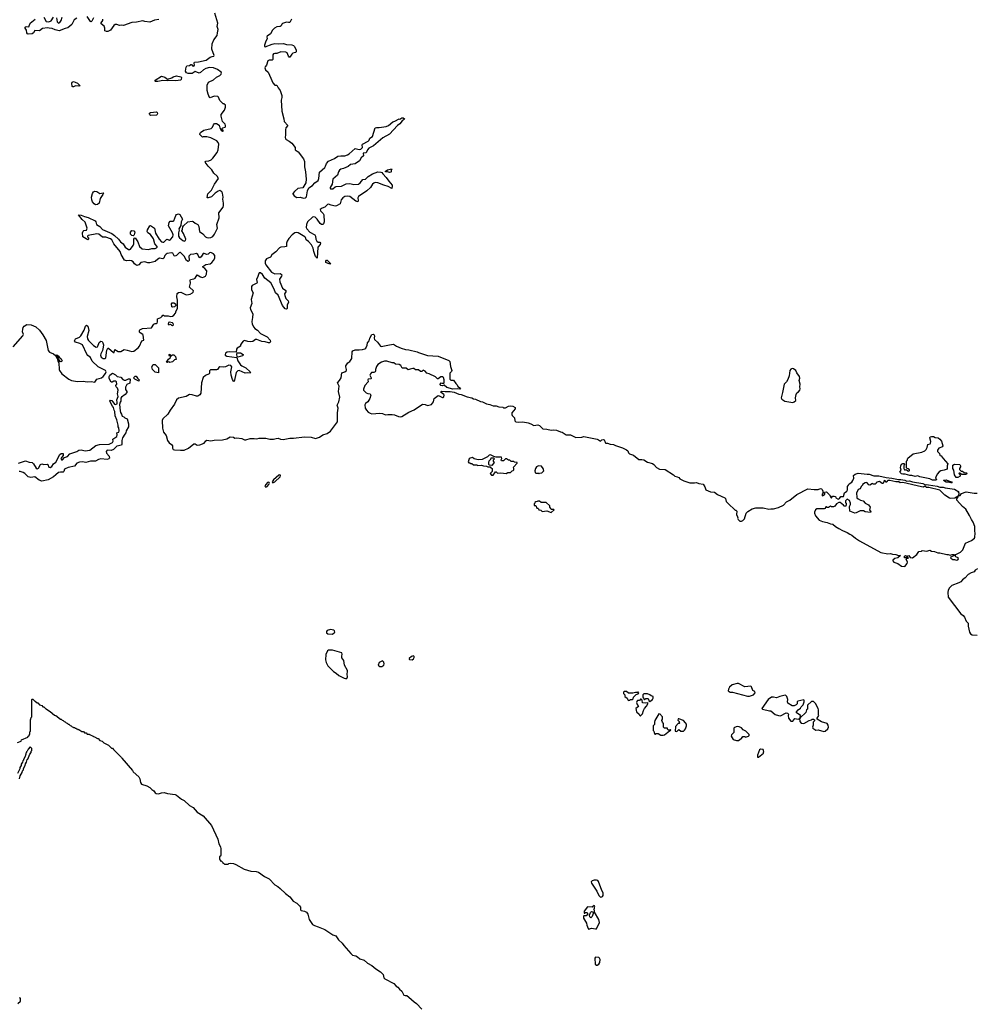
# Model space of a CAD drawing. Extents: x 2535812 to 2752880, y 540738 to 728399.
# Tile 71 of 213: x 2584844 to 2599619, y 648903 to 664118. Entities that reach past the tile are written whole.
import ezdxf

# ---------------------------------------------------------------- set-up
doc = ezdxf.new("R2010")
doc.units = 0

msp = doc.modelspace()

# ---------------------------------------------------------------- linework, layer by layer
at = {"layer": '0CON20XD'}
for points in [[(2585726, 664144), (2585685, 664118), (2585650, 664045), (2585585, 663990), (2585545, 663981), (2585454, 663946), (2585392, 663962), (2585345, 663984), (2585297, 663987), (2585275, 663992), (2585195, 663982), (2585148, 663945), (2585075, 663950), (2585055, 663917), (2585035, 663899), (2584976, 663894), (2584965, 663900), (2584952, 663915), (2584950, 663955), (2584930, 663985), (2584930, 664005), (2584945, 664012), (2584985, 664010), (2585005, 664063), (2585085, 664128)], [(2585214, 664155), (2585255, 664090), (2585295, 664084), (2585328, 664102), (2585364, 664156)], [(2585412, 664145), (2585424, 664085), (2585445, 664066), (2585461, 664075), (2585484, 664106), (2585501, 664155)], [(2585984, 664146), (2585957, 664093), (2585945, 664083), (2585935, 664090), (2585885, 664168)], [(2587677, 662307), (2587665, 662302), (2587626, 662345), (2587624, 662356), (2587634, 662375), (2587688, 662412), (2587800, 662435), (2587824, 662456), (2587835, 662496), (2587853, 662515), (2587883, 662513), (2587925, 662490), (2587936, 662445), (2587955, 662413), (2587975, 662398), (2587992, 662405), (2587970, 662415), (2587970, 662435), (2587983, 662447), (2588015, 662456), (2588023, 662467), (2588024, 662485), (2588016, 662505), (2587978, 662545), (2587954, 662625), (2587958, 662652), (2588005, 662722), (2588022, 662765), (2588020, 662795), (2587995, 662820), (2587985, 662820), (2587935, 662870), (2587913, 662923), (2587905, 662930), (2587845, 662938), (2587785, 662910), (2587776, 662916), (2587755, 662965), (2587740, 663025), (2587739, 663105), (2587762, 663155), (2587835, 663189), (2587885, 663230), (2587935, 663255), (2587958, 663275), (2587961, 663291), (2587955, 663305), (2587898, 663348), (2587838, 663375), (2587775, 663377), (2587717, 663363), (2587683, 663345), (2587635, 663301), (2587615, 663293), (2587555, 663319), (2587505, 663286), (2587445, 663285), (2587420, 663295), (2587406, 663325), (2587414, 663386), (2587425, 663403), (2587465, 663410), (2587485, 663428), (2587495, 663427), (2587514, 663404), (2587535, 663400), (2587544, 663415), (2587536, 663445), (2587545, 663460), (2587605, 663465), (2587725, 663492), (2587785, 663538), (2587815, 663551), (2587844, 663556), (2587847, 663565), (2587810, 663665), (2587817, 663743), (2587842, 663805), (2587894, 663875), (2587897, 663913), (2587907, 663965), (2587896, 664015), (2587902, 664065), (2587860, 664220)], [(2586995, 664121), (2586925, 664113), (2586855, 664082), (2586775, 664089), (2586745, 664101), (2586648, 664082), (2586575, 664074), (2586445, 664028), (2586415, 664033), (2586385, 664029), (2586345, 664044), (2586318, 664042), (2586300, 664030), (2586246, 663954), (2586205, 663936), (2586185, 663935), (2586160, 663945), (2586159, 663985), (2586147, 664017), (2586103, 664055), (2586102, 664068), (2586127, 664105), (2586127, 664125)], [(2589040, 664125), (2589015, 664076), (2588997, 664073), (2588965, 664079), (2588903, 664057), (2588891, 664049), (2588883, 664025), (2588869, 664011), (2588815, 664006), (2588781, 663985), (2588749, 663955), (2588720, 663900), (2588666, 663864), (2588661, 663855), (2588668, 663825), (2588643, 663785), (2588626, 663725), (2588625, 663703), (2588635, 663700), (2588745, 663741), (2588785, 663748), (2588845, 663743), (2588918, 663748), (2588965, 663737), (2589045, 663732), (2589071, 663721), (2589086, 663706), (2589116, 663645), (2589115, 663622), (2589105, 663612), (2589065, 663601), (2589045, 663588), (2589015, 663539), (2589005, 663539), (2588995, 663554), (2588976, 663605), (2588955, 663617), (2588875, 663620), (2588815, 663597), (2588785, 663597), (2588765, 663589), (2588751, 663575), (2588755, 663503), (2588745, 663492), (2588695, 663492), (2588675, 663485), (2588658, 663415), (2588635, 663388), (2588631, 663375), (2588640, 663345), (2588680, 663305), (2588725, 663215), (2588752, 663142), (2588785, 663108), (2588816, 663105), (2588834, 663064), (2588868, 663025), (2588890, 662945), (2588890, 662915), (2588880, 662875), (2588890, 662705), (2588924, 662585), (2588927, 662547), (2588983, 662485), (2588956, 662445), (2588950, 662415), (2588951, 662335), (2588944, 662305), (2588949, 662279), (2588957, 662267), (2589005, 662243), (2589045, 662210), (2589096, 662145), (2589097, 662105), (2589145, 662074), (2589225, 661968), (2589243, 661925), (2589242, 661845), (2589260, 661765), (2589269, 661655), (2589261, 661595), (2589215, 661518), (2589142, 661508), (2589087, 661463), (2589065, 661435), (2589063, 661425), (2589085, 661395), (2589125, 661373), (2589175, 661376), (2589228, 661362), (2589256, 661364), (2589271, 661379), (2589287, 661473), (2589312, 661518), (2589366, 661555), (2589404, 661596), (2589453, 661635), (2589463, 661665), (2589476, 661764), (2589555, 661835), (2589569, 661855), (2589580, 661895), (2589615, 661933), (2589706, 661975), (2589755, 662011), (2589805, 662017), (2589865, 662014), (2589905, 662028), (2589935, 662048), (2590025, 662130), (2590085, 662110), (2590115, 662120), (2590141, 662145), (2590134, 662185), (2590138, 662195), (2590228, 662242), (2590240, 662255), (2590253, 662287), (2590295, 662315), (2590336, 662445), (2590355, 662452), (2590395, 662451), (2590505, 662469), (2590538, 662482), (2590605, 662541), (2590639, 662551), (2590705, 662584), (2590717, 662583), (2590745, 662602), (2590765, 662601), (2590786, 662586), (2590784, 662575), (2590753, 662557), (2590715, 662509), (2590678, 662482), (2590555, 662347), (2590455, 662294), (2590310, 662170), (2590238, 662132), (2590217, 662105), (2590195, 662059), (2590150, 662055), (2590152, 662015), (2590116, 661985), (2590091, 661935), (2590025, 661892), (2589951, 661879), (2589915, 661850), (2589845, 661819), (2589805, 661811), (2589782, 661795), (2589766, 661765), (2589752, 661715), (2589682, 661655), (2589671, 661579), (2589640, 661525), (2589637, 661515), (2589644, 661504), (2589682, 661505), (2589715, 661535), (2589730, 661540), (2589815, 661544), (2589885, 661581), (2589945, 661589), (2590005, 661572), (2590075, 661575), (2590105, 661595), (2590145, 661648), (2590185, 661655), (2590225, 661695), (2590295, 661738), (2590375, 661767), (2590424, 661764), (2590438, 661758), (2590451, 661735), (2590505, 661682), (2590543, 661623), (2590595, 661563), (2590599, 661545), (2590592, 661508), (2590533, 661543), (2590469, 661559), (2590375, 661595), (2590335, 661600), (2590315, 661594), (2590292, 661575), (2590260, 661525), (2590207, 661473), (2590077, 661385), (2590068, 661365), (2590074, 661325), (2590064, 661306), (2590035, 661312), (2589945, 661385), (2589905, 661389), (2589865, 661384), (2589835, 661368), (2589811, 661335), (2589792, 661275), (2589738, 661242), (2589715, 661239), (2589652, 661252), (2589615, 661268), (2589600, 661265), (2589555, 661221), (2589514, 661205), (2589487, 661185), (2589491, 661165), (2589533, 661125), (2589541, 661105), (2589546, 660995), (2589536, 660965), (2589525, 660954), (2589505, 660956), (2589487, 660967), (2589438, 661038), (2589405, 661066), (2589385, 661074), (2589365, 661067), (2589291, 660995), (2589276, 660956), (2589270, 660905), (2589278, 660885), (2589323, 660835), (2589401, 660795), (2589414, 660775), (2589419, 660725), (2589434, 660695), (2589453, 660683), (2589478, 660678), (2589488, 660665), (2589484, 660645), (2589451, 660605), (2589437, 660433), (2589415, 660460), (2589388, 660535), (2589379, 660589), (2589349, 660639), (2589303, 660693), (2589267, 660717), (2589257, 660755), (2589248, 660765), (2589145, 660824), (2589125, 660829), (2589095, 660825), (2589050, 660795), (2588999, 660735), (2588977, 660695), (2588967, 660665), (2588964, 660616), (2588941, 660609), (2588875, 660604), (2588855, 660594), (2588799, 660531), (2588736, 660485), (2588715, 660449), (2588658, 660422), (2588637, 660393), (2588637, 660355), (2588645, 660328), (2588735, 660215), (2588785, 660192), (2588865, 660196), (2588884, 660185), (2588890, 660175), (2588889, 660155), (2588859, 660111), (2588861, 660065), (2588902, 659972), (2588953, 659933), (2588953, 659915), (2588936, 659884), (2588938, 659855), (2588955, 659810), (2588990, 659775), (2588997, 659755), (2588977, 659705), (2588974, 659656), (2588965, 659644), (2588945, 659649), (2588905, 659704), (2588835, 659861), (2588795, 659897), (2588774, 659955), (2588725, 660054), (2588632, 660122), (2588595, 660179), (2588565, 660209), (2588545, 660209), (2588535, 660195), (2588522, 660148), (2588500, 660105), (2588510, 660055), (2588505, 660045), (2588435, 660010), (2588424, 659995), (2588423, 659943), (2588450, 659895), (2588421, 659795), (2588428, 659735), (2588405, 659665), (2588411, 659641), (2588444, 659575), (2588441, 659515), (2588430, 659455), (2588435, 659415), (2588458, 659365), (2588475, 659345), (2588515, 659321), (2588561, 659271), (2588645, 659227), (2588665, 659216), (2588710, 659165), (2588716, 659144), (2588706, 659124), (2588685, 659124), (2588635, 659141), (2588585, 659146), (2588505, 659178), (2588485, 659175), (2588445, 659147), (2588405, 659142), (2588365, 659145), (2588315, 659163), (2588295, 659152), (2588273, 659125), (2588256, 659095), (2588255, 659072), (2588202, 659045), (2588192, 659025), (2588188, 658982), (2588085, 658985), (2588050, 658980), (2588024, 658965), (2588015, 658945), (2588018, 658935), (2588045, 658918), (2588200, 658900), (2588212, 658845), (2588256, 658785), (2588275, 658769), (2588335, 658737), (2588405, 658679), (2588411, 658665), (2588405, 658655), (2588365, 658661), (2588325, 658658), (2588235, 658695), (2588215, 658693), (2588188, 658665), (2588155, 658528), (2588145, 658531), (2588128, 658558), (2588111, 658625), (2588104, 658676), (2588119, 658755), (2588105, 658774), (2588075, 658778), (2588025, 658756), (2587987, 658747), (2587935, 658754), (2587921, 658745), (2587897, 658713), (2587884, 658706), (2587792, 658708), (2587777, 658693), (2587774, 658656), (2587768, 658645), (2587711, 658619), (2587675, 658590), (2587654, 658505), (2587641, 658349), (2587625, 658322), (2587595, 658303), (2587575, 658300), (2587505, 658323), (2587465, 658326), (2587413, 658297), (2587298, 658272), (2587264, 658246), (2587234, 658175), (2587168, 658085), (2587134, 658025), (2587057, 657953), (2587046, 657925), (2587048, 657805), (2587065, 657747), (2587104, 657695), (2587128, 657618), (2587152, 657582), (2587188, 657555), (2587202, 657535), (2587204, 657495), (2587215, 657479), (2587235, 657471), (2587326, 657464), (2587385, 657467), (2587453, 657497), (2587535, 657566), (2587554, 657564), (2587585, 657543), (2587625, 657548), (2587693, 657577), (2587719, 657611), (2587735, 657619), (2587795, 657611), (2587845, 657621), (2587975, 657628), (2588045, 657644), (2588095, 657670), (2588145, 657666), (2588165, 657654), (2588195, 657656), (2588276, 657646), (2588315, 657627), (2588335, 657624), (2588405, 657647), (2588465, 657649), (2588505, 657643), (2588545, 657650), (2588645, 657651), (2588705, 657637), (2588765, 657637), (2588805, 657649), (2588835, 657650), (2588874, 657634), (2588915, 657633), (2589018, 657652), (2589075, 657652), (2589245, 657673), (2589345, 657668), (2589415, 657649), (2589475, 657668), (2589525, 657701), (2589595, 657726), (2589645, 657758), (2589752, 657905), (2589754, 658045), (2589764, 658115), (2589747, 658163), (2589773, 658215), (2589786, 658285), (2589769, 658375)], [(2586975, 663164), (2586937, 663165), (2586929, 663175), (2586934, 663185), (2587032, 663248), (2587085, 663229), (2587125, 663198), (2587192, 663218), (2587215, 663234), (2587268, 663252), (2587335, 663237), (2587344, 663225), (2587337, 663193), (2587325, 663182), (2587255, 663176), (2587145, 663180), (2587125, 663173), (2587055, 663179), (2586975, 663164)], [(2585665, 663080), (2585655, 663088), (2585649, 663135), (2585655, 663153), (2585675, 663161), (2585700, 663155), (2585734, 663135), (2585765, 663109), (2585770, 663095), (2585755, 663090), (2585705, 663098), (2585675, 663083), (2585665, 663080)], [(2586865, 662640), (2586855, 662646), (2586846, 662665), (2586849, 662675), (2586865, 662683), (2586955, 662693), (2586965, 662686), (2586970, 662665), (2586968, 662652), (2586955, 662644), (2586865, 662640)], [(2584745, 659062), (2584891, 659235), (2584900, 659255), (2584889, 659295), (2584891, 659335), (2584898, 659362), (2584913, 659385), (2584955, 659409), (2585022, 659405), (2585095, 659374), (2585150, 659320), (2585201, 659251), (2585253, 659163), (2585284, 659004), (2585305, 658982), (2585366, 658956), (2585398, 658928), (2585422, 658882), (2585435, 658840), (2585450, 658815), (2585453, 658715), (2585460, 658695), (2585495, 658644), (2585602, 658562), (2585645, 658543), (2585735, 658528), (2585825, 658534), (2585885, 658522), (2585945, 658528), (2586002, 658518), (2586035, 658561), (2586105, 658584), (2586135, 658603), (2586169, 658651), (2586177, 658675), (2586169, 658695), (2586056, 658756), (2585961, 658841), (2585936, 658896), (2585895, 658928), (2585879, 658949), (2585816, 659096), (2585775, 659117), (2585705, 659133), (2585691, 659155), (2585705, 659185), (2585765, 659215), (2585786, 659234), (2585838, 659322), (2585861, 659385), (2585875, 659397), (2585897, 659385), (2585913, 659315), (2585887, 659225), (2585891, 659185), (2585905, 659162), (2585985, 659083), (2586025, 659060), (2586043, 659065), (2586052, 659075), (2586072, 659128), (2586095, 659149), (2586115, 659144), (2586130, 659125), (2586137, 659095), (2586133, 659057), (2586122, 659008), (2586097, 658955), (2586093, 658935), (2586104, 658905), (2586135, 658885), (2586161, 658885), (2586175, 658895), (2586188, 659012), (2586205, 659042), (2586215, 659041), (2586295, 658977), (2586302, 658978), (2586315, 659020), (2586365, 658990), (2586405, 658992), (2586455, 659022), (2586505, 659013), (2586575, 658989), (2586605, 658994), (2586675, 659048), (2586696, 659075), (2586732, 659155), (2586760, 659165), (2586752, 659245), (2586745, 659256), (2586705, 659280), (2586695, 659292), (2586693, 659315), (2586700, 659325), (2586740, 659345), (2586881, 659359), (2586918, 659415), (2586937, 659423), (2586955, 659422), (2586965, 659430), (2586972, 659448), (2586974, 659496), (2587025, 659518), (2587042, 659535), (2587055, 659550), (2587065, 659550), (2587075, 659542), (2587135, 659540), (2587175, 659531), (2587205, 659536), (2587225, 659550), (2587252, 659585), (2587261, 659619), (2587283, 659657), (2587282, 659782), (2587270, 659835), (2587277, 659885), (2587298, 659902), (2587335, 659906), (2587405, 659871), (2587425, 659867), (2587475, 659879), (2587515, 659897), (2587525, 659909), (2587526, 659926), (2587467, 659987), (2587483, 660045), (2587476, 660094), (2587480, 660105), (2587535, 660115), (2587553, 660125), (2587585, 660178), (2587635, 660147), (2587665, 660137), (2587695, 660143), (2587715, 660155), (2587731, 660185), (2587735, 660235), (2587705, 660276), (2587670, 660295), (2587673, 660305), (2587720, 660335), (2587785, 660346), (2587812, 660365), (2587835, 660395), (2587858, 660435), (2587858, 660475), (2587835, 660501), (2587795, 660520), (2587776, 660515), (2587755, 660496), (2587735, 660488), (2587695, 660503), (2587677, 660503), (2587647, 660453), (2587625, 660439), (2587615, 660446), (2587595, 660490), (2587576, 660505), (2587535, 660494), (2587481, 660489), (2587457, 660465), (2587459, 660395), (2587445, 660382), (2587422, 660395), (2587385, 660463), (2587325, 660520), (2587315, 660521), (2587305, 660515), (2587265, 660474), (2587245, 660463), (2587231, 660471), (2587211, 660511), (2587186, 660516), (2587121, 660505), (2587105, 660497), (2587085, 660475), (2587068, 660432), (2587055, 660422), (2587005, 660432), (2586975, 660417), (2586935, 660383), (2586855, 660360), (2586821, 660361), (2586775, 660379), (2586716, 660364), (2586685, 660332), (2586655, 660322), (2586635, 660329), (2586616, 660345), (2586595, 660377), (2586571, 660391), (2586535, 660397), (2586495, 660390), (2586462, 660402), (2586412, 660492), (2586396, 660535), (2586300, 660655), (2586265, 660715), (2586245, 660731), (2586175, 660760), (2586125, 660756), (2586065, 660803), (2586035, 660811), (2585902, 660785), (2585893, 660775), (2585893, 660765), (2585906, 660746), (2585906, 660725), (2585895, 660719), (2585818, 660765), (2585816, 660825), (2585822, 660848), (2585835, 660859), (2585875, 660866), (2585886, 660895), (2585855, 660988), (2585809, 661029), (2585750, 661105), (2585795, 661097), (2585845, 661076), (2585899, 661061), (2586008, 661008), (2586022, 660995), (2586032, 660952), (2586079, 660925), (2586125, 660878), (2586265, 660813), (2586306, 660786), (2586368, 660725), (2586399, 660685), (2586441, 660655), (2586474, 660605), (2586525, 660568), (2586545, 660566), (2586555, 660572), (2586595, 660629), (2586604, 660656), (2586609, 660725), (2586615, 660740), (2586625, 660746), (2586668, 660688), (2586696, 660615), (2586735, 660580), (2586835, 660569), (2586885, 660584), (2586935, 660582), (2586957, 660595), (2586965, 660605), (2586965, 660615), (2586932, 660655), (2586908, 660732), (2586865, 660798), (2586825, 660825), (2586815, 660845), (2586820, 660870), (2586855, 660934), (2586865, 660939), (2586925, 660895), (2586941, 660821), (2586996, 660725), (2587035, 660687), (2587055, 660680), (2587068, 660682), (2587115, 660728), (2587155, 660710), (2587175, 660721), (2587209, 660765), (2587216, 660795), (2587206, 660826), (2587142, 660935), (2587152, 660985), (2587167, 661003), (2587215, 661004), (2587225, 661011), (2587256, 661095), (2587265, 661106), (2587295, 661116), (2587315, 661106), (2587357, 661035), (2587339, 660995), (2587330, 660940), (2587304, 660885), (2587307, 660865), (2587295, 660825), (2587298, 660772), (2587311, 660745), (2587365, 660705), (2587385, 660697), (2587406, 660705), (2587409, 660725), (2587372, 660812), (2587346, 660855), (2587358, 660882), (2587362, 660915), (2587372, 660935), (2587443, 660997), (2587505, 661005), (2587525, 660998), (2587555, 660973), (2587595, 660954), (2587612, 660922), (2587623, 660845), (2587671, 660811), (2587715, 660761), (2587735, 660751), (2587765, 660747), (2587795, 660752), (2587825, 660766), (2587855, 660805), (2587899, 660895), (2587891, 660955), (2587926, 661055), (2587922, 661135), (2587985, 661223), (2587994, 661245), (2587994, 661284), (2587983, 661347), (2587985, 661375), (2587975, 661437), (2587965, 661458), (2587935, 661478), (2587909, 661471), (2587865, 661439), (2587805, 661382), (2587754, 661364), (2587744, 661364), (2587741, 661371), (2587752, 661425), (2587804, 661486), (2587853, 661577), (2587913, 661665), (2587895, 661699), (2587842, 661745), (2587809, 661799), (2587753, 661853), (2587706, 661915), (2587718, 661932), (2587765, 661937), (2587802, 661955), (2587829, 661981), (2587895, 662067), (2587910, 662105), (2587917, 662195), (2587909, 662219), (2587888, 662245), (2587795, 662295), (2587735, 662309), (2587677, 662307)], [(2590555, 661757), (2590525, 661769), (2590500, 661765), (2590488, 661775), (2590525, 661796), (2590585, 661812), (2590592, 661805), (2590582, 661795), (2590582, 661765), (2590575, 661760), (2590555, 661757)], [(2586015, 661259), (2585995, 661271), (2585969, 661305), (2585956, 661335), (2585954, 661375), (2585969, 661435), (2585985, 661460), (2586005, 661469), (2586035, 661463), (2586083, 661433), (2586133, 661443), (2586137, 661437), (2586130, 661415), (2586085, 661353), (2586070, 661285), (2586045, 661262), (2586015, 661259)], [(2586595, 660780), (2586575, 660781), (2586555, 660805), (2586555, 660835), (2586575, 660862), (2586605, 660856), (2586620, 660835), (2586614, 660796), (2586595, 660780)], [(2589635, 660338), (2589574, 660365), (2589571, 660385), (2589585, 660402), (2589595, 660402), (2589640, 660355), (2589644, 660345), (2589635, 660338)], [(2587207, 659677), (2587193, 659683), (2587189, 659725), (2587197, 659745), (2587225, 659744), (2587250, 659725), (2587256, 659704), (2587235, 659682), (2587207, 659677)], [(2587205, 659391), (2587218, 659405), (2587215, 659425), (2587205, 659436), (2587155, 659443), (2587142, 659438), (2587137, 659415), (2587145, 659403), (2587175, 659412), (2587188, 659398), (2587205, 659391)], [(2589769, 658375), (2589776, 658456), (2589754, 658505), (2589785, 658543), (2589809, 658585), (2589821, 658659), (2589865, 658676), (2589890, 658695), (2589893, 658715), (2589880, 658755), (2589883, 658767), (2589911, 658815), (2589942, 658838), (2589976, 658884), (2589977, 658985), (2589989, 659001), (2590025, 659016), (2590085, 659016), (2590136, 659024), (2590175, 659034), (2590192, 659045), (2590213, 659087), (2590218, 659125), (2590244, 659155), (2590251, 659199), (2590285, 659256), (2590305, 659261), (2590316, 659255), (2590324, 659235), (2590318, 659195), (2590323, 659175), (2590371, 659135), (2590414, 659074), (2590425, 659067), (2590554, 659096), (2590615, 659102), (2590665, 659071), (2590735, 659040), (2590805, 659022), (2590855, 659018), (2590985, 658986), (2591005, 658974), (2591145, 658928), (2591307, 658917), (2591473, 658853), (2591488, 658835), (2591497, 658757), (2591518, 658695), (2591515, 658680), (2591490, 658655), (2591490, 658565), (2591505, 658550), (2591545, 658550), (2591578, 658498), (2591603, 658475), (2591612, 658452), (2591650, 658425), (2591643, 658407), (2591605, 658413), (2591535, 658408), (2591440, 658435), (2591402, 658472), (2591368, 658462), (2591350, 658465), (2591338, 658475), (2591338, 658485), (2591352, 658508), (2591365, 658500), (2591395, 658500), (2591400, 658505), (2591400, 658555), (2591388, 658588), (2591378, 658598), (2591348, 658602), (2591305, 658570), (2591295, 658570), (2591265, 658598), (2591170, 658645), (2591130, 658655), (2591106, 658686), (2591085, 658698), (2591075, 658700), (2591055, 658680), (2591035, 658680), (2591005, 658710), (2590955, 658710), (2590929, 658729), (2590915, 658730), (2590875, 658716), (2590845, 658708), (2590815, 658732), (2590750, 658735), (2590733, 658773), (2590705, 658788), (2590650, 658795), (2590620, 658815), (2590595, 658817), (2590513, 658843), (2590477, 658843), (2590430, 658825), (2590375, 658790), (2590355, 658760), (2590338, 658715), (2590338, 658685), (2590332, 658678), (2590315, 658669), (2590280, 658665), (2590262, 658645), (2590250, 658625), (2590272, 658585), (2590270, 658575), (2590265, 658568), (2590227, 658563), (2590222, 658555), (2590227, 658523), (2590173, 658465), (2590152, 658408), (2590155, 658392), (2590195, 658352), (2590221, 658341), (2590255, 658338), (2590266, 658316), (2590251, 658265), (2590219, 658215), (2590184, 658186), (2590174, 658166), (2590182, 658115), (2590202, 658082), (2590228, 658055), (2590255, 658037), (2590285, 658029), (2590405, 658039), (2590445, 658033), (2590495, 658013), (2590530, 658020), (2590595, 658020), (2590635, 658012), (2590694, 657986), (2590725, 657982), (2590745, 657989), (2590855, 658056), (2590935, 658090), (2591064, 658176), (2591105, 658172), (2591145, 658156), (2591205, 658170), (2591234, 658215), (2591247, 658265), (2591305, 658310), (2591325, 658308), (2591375, 658280), (2591385, 658280), (2591395, 658290), (2591402, 658315), (2591397, 658325), (2591352, 658355), (2591348, 658365), (2591352, 658375), (2591365, 658379), (2591415, 658372), (2591494, 658374), (2591555, 658363), (2591625, 658333), (2591665, 658329), (2591755, 658292), (2591825, 658277), (2591855, 658259), (2591885, 658252), (2591960, 658220), (2591994, 658214), (2592055, 658181), (2592105, 658171), (2592155, 658151), (2592205, 658153), (2592242, 658138), (2592305, 658130), (2592318, 658118), (2592345, 658118), (2592392, 658148), (2592425, 658152), (2592461, 658145), (2592495, 658127), (2592496, 658104), (2592447, 658045), (2592446, 658016), (2592451, 658001), (2592487, 657967), (2592491, 657921), (2592505, 657902), (2592545, 657898), (2592615, 657904), (2592695, 657891), (2592740, 657875), (2592785, 657849), (2592845, 657856), (2592870, 657845), (2592925, 657796), (2592985, 657791), (2593055, 657774), (2593095, 657779), (2593134, 657774), (2593195, 657748), (2593225, 657742), (2593285, 657701), (2593352, 657702), (2593435, 657664), (2593524, 657666), (2593555, 657677), (2593765, 657634), (2593786, 657626), (2593815, 657603), (2593834, 657626), (2593855, 657632), (2593869, 657625), (2593884, 657605), (2593888, 657578), (2593895, 657572), (2593925, 657572), (2593965, 657558), (2594015, 657554), (2594046, 657536), (2594155, 657501), (2594215, 657471), (2594236, 657455), (2594249, 657425), (2594265, 657408), (2594325, 657388), (2594405, 657324), (2594455, 657324), (2594486, 657316), (2594543, 657283), (2594618, 657258), (2594636, 657246), (2594678, 657198), (2594728, 657175), (2594815, 657169), (2594944, 657084), (2594964, 657064), (2595000, 657055), (2595025, 657042), (2595042, 657025), (2595104, 656994), (2595195, 656963), (2595265, 656960), (2595295, 656966), (2595335, 656951), (2595400, 656940), (2595428, 656898), (2595444, 656854), (2595515, 656820), (2595575, 656819), (2595623, 656783), (2595735, 656730), (2595745, 656720), (2595758, 656675), (2595784, 656644), (2595895, 656540), (2595905, 656540), (2595920, 656525), (2595913, 656473), (2595937, 656427), (2595932, 656415), (2595940, 656395), (2595965, 656370), (2595995, 656370), (2596015, 656380), (2596040, 656405), (2596067, 656493), (2596091, 656519), (2596155, 656560), (2596215, 656577), (2596274, 656576), (2596325, 656574), (2596415, 656554), (2596448, 656562), (2596488, 656562), (2596565, 656580), (2596642, 656615), (2596685, 656670), (2596738, 656692), (2596845, 656780), (2597015, 656870), (2597115, 656858), (2597175, 656858), (2597215, 656872), (2597227, 656867), (2597238, 656858), (2597250, 656835), (2597250, 656795), (2597240, 656785), (2597240, 656765), (2597245, 656760), (2597262, 656778), (2597278, 656782), (2597280, 656795), (2597270, 656805), (2597272, 656818), (2597305, 656820), (2597352, 656775), (2597375, 656730), (2597385, 656730), (2597400, 656755), (2597425, 656758), (2597445, 656750), (2597452, 656732), (2597485, 656710), (2597505, 656720), (2597525, 656750), (2597568, 656752), (2597582, 656805), (2597619, 656831), (2597632, 656855), (2597632, 656905), (2597644, 656926), (2597658, 656945), (2597696, 656974), (2597710, 656995), (2597728, 657035), (2597720, 657075), (2597750, 657095), (2597795, 657110), (2597935, 657093), (2597965, 657097), (2598035, 657068), (2598115, 657069), (2598225, 657043), (2598315, 657036), (2598415, 657013), (2598455, 657014), (2598515, 657001), (2598545, 656989), (2598585, 656992), (2598635, 656979), (2598795, 656951), (2598835, 656932), (2598855, 656936), (2598881, 656931), (2599015, 656910), (2599055, 656896), (2599105, 656897), (2599136, 656886), (2599285, 656862), (2599348, 656825), (2599340, 656815), (2599348, 656805), (2599345, 656760), (2599368, 656765), (2599392, 656798), (2599465, 656822), (2599585, 656801), (2599635, 656804)], [(2588215, 658904), (2588203, 658913), (2588199, 658945), (2588205, 658972), (2588255, 658971), (2588296, 658945), (2588297, 658933), (2588287, 658923), (2588215, 658904)], [(2585485, 658832), (2585467, 658837), (2585440, 658885), (2585438, 658898), (2585412, 658922), (2585412, 658938), (2585430, 658935), (2585445, 658920), (2585452, 658902), (2585485, 658878), (2585498, 658845), (2585485, 658832)], [(2587125, 658820), (2587110, 658825), (2587142, 658875), (2587170, 658895), (2587180, 658915), (2587180, 658930), (2587165, 658920), (2587152, 658935), (2587154, 658945), (2587168, 658948), (2587180, 658930), (2587195, 658930), (2587205, 658940), (2587225, 658940), (2587250, 658915), (2587260, 658865), (2587235, 658860), (2587205, 658832), (2587165, 658823), (2587145, 658830), (2587132, 658828), (2587125, 658820)], [(2584825, 657265), (2584935, 657299), (2584990, 657280), (2585036, 657275), (2585056, 657256), (2585098, 657188), (2585115, 657178), (2585133, 657187), (2585164, 657246), (2585185, 657254), (2585215, 657246), (2585269, 657249), (2585277, 657245), (2585293, 657205), (2585315, 657199), (2585342, 657215), (2585364, 657256), (2585400, 657280), (2585465, 657397), (2585485, 657416), (2585516, 657416), (2585514, 657385), (2585481, 657335), (2585488, 657318), (2585505, 657318), (2585538, 657352), (2585580, 657370), (2585619, 657411), (2585725, 657448), (2585755, 657466), (2585795, 657471), (2585855, 657456), (2585925, 657468), (2586021, 657539), (2586075, 657552), (2586225, 657559), (2586278, 657585), (2586287, 657605), (2586283, 657635), (2586344, 657676), (2586349, 657705), (2586342, 657735), (2586374, 657746), (2586381, 657765), (2586375, 657810), (2586363, 657825), (2586362, 657855), (2586343, 657933), (2586320, 657995), (2586313, 658065), (2586304, 658084), (2586294, 658125), (2586275, 658147), (2586237, 658225), (2586245, 658237), (2586265, 658236), (2586308, 658178), (2586325, 658172), (2586347, 658183), (2586351, 658205), (2586344, 658244), (2586362, 658295), (2586352, 658335), (2586364, 658394), (2586353, 658423), (2586334, 658444), (2586330, 658465), (2586343, 658487), (2586340, 658520), (2586325, 658534), (2586296, 658534), (2586274, 658516), (2586255, 658516), (2586225, 658573), (2586225, 658605), (2586234, 658625), (2586276, 658656), (2586325, 658630), (2586347, 658607), (2586405, 658594), (2586435, 658560), (2586455, 658547), (2586485, 658549), (2586525, 658570), (2586545, 658570), (2586548, 658565), (2586545, 658502), (2586500, 658480), (2586478, 658442), (2586478, 658405), (2586497, 658375), (2586496, 658355), (2586474, 658326), (2586416, 658284), (2586408, 658272), (2586408, 658225), (2586395, 658210), (2586386, 658174), (2586394, 658076), (2586400, 658050), (2586417, 658025), (2586425, 657990), (2586453, 657983), (2586466, 657966), (2586505, 657948), (2586526, 657874), (2586526, 657825), (2586490, 657765), (2586485, 657732), (2586465, 657712), (2586429, 657655), (2586420, 657615), (2586423, 657557), (2586417, 657545), (2586344, 657526), (2586294, 657476), (2586255, 657463), (2586195, 657464), (2586177, 657445), (2586185, 657418), (2586224, 657374), (2586230, 657345), (2586222, 657335), (2586214, 657326), (2586195, 657322), (2586095, 657333), (2586059, 657321), (2586016, 657294), (2585935, 657294), (2585865, 657276), (2585814, 657284), (2585768, 657282), (2585725, 657264), (2585691, 657219), (2585590, 657200), (2585545, 657180), (2585537, 657173), (2585525, 657135), (2585515, 657124), (2585475, 657126), (2585445, 657120), (2585404, 657085), (2585366, 657055), (2585285, 657006), (2585185, 656989), (2585146, 657005), (2585075, 657052), (2585015, 657046), (2584976, 657056), (2584923, 657105), (2584895, 657123), (2584849, 657139), (2584834, 657136)], [(2586985, 658660), (2586935, 658670), (2586894, 658714), (2586884, 658756), (2586905, 658788), (2586935, 658790), (2586987, 658737), (2586990, 658695), (2586985, 658660)], [(2596785, 658204), (2596808, 658212), (2596833, 658235), (2596826, 658275), (2596837, 658325), (2596849, 658351), (2596875, 658370), (2596895, 658395), (2596900, 658415), (2596891, 658445), (2596901, 658485), (2596884, 658545), (2596892, 658578), (2596888, 658605), (2596849, 658659), (2596834, 658695), (2596795, 658724), (2596775, 658729), (2596755, 658719), (2596741, 658699), (2596731, 658615), (2596710, 658560), (2596687, 658523), (2596649, 658485), (2596628, 658355), (2596606, 658275), (2596618, 658255), (2596660, 658225), (2596785, 658204)], [(2586685, 658530), (2586620, 658565), (2586603, 658583), (2586605, 658590), (2586625, 658610), (2586645, 658608), (2586661, 658581), (2586690, 658555), (2586685, 658530)], [(2598945, 657001), (2598903, 657023), (2598746, 657054), (2598718, 657068), (2598675, 657061), (2598625, 657074), (2598595, 657074), (2598518, 657098), (2598485, 657094), (2598465, 657100), (2598438, 657125), (2598458, 657155), (2598450, 657195), (2598452, 657225), (2598465, 657248), (2598485, 657260), (2598498, 657258), (2598510, 657245), (2598502, 657225), (2598502, 657185), (2598512, 657162), (2598525, 657160), (2598535, 657170), (2598560, 657145), (2598578, 657142), (2598588, 657152), (2598585, 657160), (2598568, 657178), (2598552, 657182), (2598540, 657195), (2598540, 657295), (2598550, 657305), (2598562, 657345), (2598645, 657412), (2598776, 657434), (2598823, 657457), (2598843, 657477), (2598858, 657505), (2598870, 657555), (2598905, 657562), (2598914, 657576), (2598918, 657598), (2598901, 657655), (2598909, 657671), (2598925, 657679), (2598957, 657677), (2598985, 657662), (2599028, 657658), (2599058, 657638), (2599080, 657605), (2599102, 657535), (2599095, 657520), (2599042, 657495), (2599022, 657465), (2599022, 657445), (2599050, 657415), (2599055, 657390), (2599062, 657382), (2599078, 657378), (2599107, 657337), (2599178, 657255), (2599167, 657223), (2599168, 657175), (2599124, 657156), (2599073, 657147), (2599047, 657133), (2599016, 657094), (2598992, 657048), (2598991, 657035), (2599008, 657015), (2598995, 657004), (2598945, 657001)], [(2592132, 657082), (2592155, 657082), (2592195, 657130), (2592205, 657130), (2592225, 657110), (2592275, 657118), (2592355, 657108), (2592385, 657120), (2592425, 657120), (2592452, 657148), (2592465, 657150), (2592475, 657160), (2592478, 657185), (2592470, 657205), (2592530, 657265), (2592528, 657278), (2592485, 657280), (2592475, 657290), (2592435, 657290), (2592415, 657310), (2592395, 657310), (2592365, 657330), (2592345, 657330), (2592317, 657303), (2592285, 657300), (2592280, 657315), (2592292, 657335), (2592285, 657360), (2592205, 657358), (2592168, 657368), (2592115, 657396), (2592095, 657390), (2592068, 657362), (2591985, 657320), (2591925, 657317), (2591865, 657332), (2591835, 657352), (2591800, 657345), (2591785, 657330), (2591770, 657285), (2591782, 657272), (2591795, 657270), (2591805, 657260), (2591825, 657260), (2591855, 657242), (2591905, 657240), (2591915, 657230), (2591975, 657232), (2592005, 657222), (2592055, 657220), (2592075, 657210), (2592108, 657208), (2592122, 657192), (2592140, 657185), (2592140, 657135), (2592110, 657105), (2592132, 657082)], [(2592135, 657230), (2592102, 657232), (2592090, 657245), (2592088, 657275), (2592095, 657300), (2592120, 657325), (2592125, 657350), (2592165, 657350), (2592170, 657325), (2592158, 657312), (2592158, 657295), (2592170, 657275), (2592135, 657230)], [(2592865, 657100), (2592875, 657110), (2592910, 657115), (2592940, 657145), (2592930, 657185), (2592905, 657220), (2592855, 657222), (2592825, 657208), (2592812, 657185), (2592800, 657145), (2592803, 657123), (2592815, 657110), (2592855, 657110), (2592865, 657100)], [(2599335, 657042), (2599310, 657045), (2599283, 657083), (2599272, 657155), (2599258, 657185), (2599258, 657235), (2599281, 657249), (2599364, 657244), (2599373, 657225), (2599373, 657207), (2599360, 657185), (2599360, 657165), (2599383, 657143), (2599405, 657142), (2599433, 657123), (2599470, 657115), (2599478, 657105), (2599455, 657088), (2599395, 657092), (2599365, 657110), (2599355, 657110), (2599350, 657105), (2599370, 657085), (2599368, 657065), (2599335, 657042)], [(2588755, 656964), (2588785, 656978), (2588865, 657054), (2588874, 657074), (2588870, 657080), (2588864, 657084), (2588845, 657079), (2588763, 657007), (2588742, 656975), (2588755, 656964)], [(2598515, 655670), (2598549, 655715), (2598556, 655735), (2598538, 655782), (2598545, 655790), (2598570, 655795), (2598555, 655810), (2598542, 655808), (2598535, 655800), (2598515, 655800), (2598510, 655805), (2598512, 655828), (2598525, 655838), (2598545, 655830), (2598575, 655838), (2598598, 655808), (2598636, 655804), (2598699, 655855), (2598732, 655898), (2598772, 655908), (2598785, 655918), (2598855, 655904), (2598903, 655923), (2598928, 655908), (2598975, 655900), (2599025, 655878), (2599055, 655880), (2599162, 655852), (2599185, 655854), (2599215, 655842), (2599245, 655852), (2599272, 655852), (2599280, 655845), (2599270, 655835), (2599220, 655815), (2599228, 655795), (2599255, 655777), (2599285, 655777), (2599315, 655768), (2599336, 655774), (2599342, 655785), (2599338, 655805), (2599305, 655818), (2599292, 655838), (2599305, 655852), (2599375, 655890), (2599410, 655925), (2599451, 656029), (2599545, 656072), (2599593, 656107), (2599599, 656121), (2599603, 656185), (2599597, 656215), (2599597, 656285), (2599572, 656352), (2599544, 656395), (2599516, 656456), (2599457, 656557), (2599407, 656595), (2599319, 656695), (2599316, 656715), (2599337, 656745), (2599338, 656758), (2599286, 656724), (2599225, 656717), (2599205, 656723), (2599132, 656772), (2599079, 656829), (2599055, 656848), (2598885, 656889), (2598850, 656890), (2598825, 656908), (2598803, 656897), (2598775, 656899), (2598485, 656966), (2598445, 656962), (2598425, 656978), (2598378, 656978), (2598285, 657000), (2598255, 657000), (2598242, 656988), (2598238, 656972), (2598225, 656970), (2598218, 656988), (2598205, 657000), (2598190, 656985), (2598188, 656962), (2598175, 656950), (2598165, 656950), (2598125, 656980), (2598105, 656978), (2598070, 656965), (2598070, 656955), (2598055, 656940), (2598023, 656943), (2598015, 656950), (2597975, 656923), (2597961, 656931), (2597935, 656962), (2597925, 656968), (2597905, 656962), (2597860, 656935), (2597860, 656925), (2597843, 656907), (2597825, 656870), (2597793, 656857), (2597767, 656803), (2597772, 656742), (2597775, 656730), (2597795, 656712), (2597830, 656695), (2597870, 656685), (2597902, 656645), (2597953, 656623), (2597982, 656585), (2597972, 656545), (2597990, 656515), (2597985, 656503), (2597905, 656512), (2597877, 656527), (2597855, 656530), (2597825, 656528), (2597765, 656496), (2597745, 656492), (2597665, 656522), (2597663, 656595), (2597676, 656625), (2597677, 656645), (2597659, 656689), (2597625, 656710), (2597600, 656685), (2597600, 656655), (2597607, 656647), (2597610, 656625), (2597605, 656602), (2597575, 656600), (2597570, 656615), (2597518, 656658), (2597495, 656660), (2597460, 656635), (2597435, 656600), (2597422, 656598), (2597415, 656590), (2597385, 656590), (2597378, 656598), (2597365, 656600), (2597335, 656580), (2597315, 656580), (2597305, 656590), (2597295, 656590), (2597283, 656567), (2597268, 656562), (2597155, 656558), (2597137, 656543), (2597121, 656509), (2597121, 656491), (2597134, 656454), (2597194, 656384), (2597245, 656362), (2597315, 656346), (2597365, 656327), (2597405, 656323), (2597445, 656287), (2597496, 656256), (2597555, 656224), (2597626, 656196), (2597665, 656168), (2597695, 656152), (2597754, 656104), (2597815, 656067), (2598143, 655883), (2598255, 655862), (2598295, 655868), (2598325, 655857), (2598374, 655854), (2598418, 655838), (2598447, 655837), (2598408, 655802), (2598359, 655791), (2598332, 655765), (2598330, 655755), (2598347, 655737), (2598405, 655714), (2598465, 655672), (2598515, 655670)], [(2599225, 656959), (2599185, 656974), (2599155, 656973), (2599110, 656995), (2599120, 657005), (2599155, 657010), (2599191, 656991), (2599238, 656978), (2599245, 656963), (2599225, 656959)], [(2588645, 656895), (2588665, 656904), (2588694, 656935), (2588702, 656955), (2588697, 656967), (2588685, 656972), (2588671, 656969), (2588643, 656937), (2588631, 656915), (2588633, 656903), (2588645, 656895)], [(2593055, 656502), (2593100, 656545), (2593095, 656550), (2593055, 656550), (2593050, 656565), (2593030, 656585), (2593030, 656605), (2592975, 656660), (2592898, 656658), (2592875, 656680), (2592845, 656680), (2592838, 656672), (2592815, 656670), (2592802, 656658), (2592800, 656645), (2592790, 656635), (2592792, 656612), (2592815, 656610), (2592832, 656572), (2592845, 656570), (2592858, 656558), (2592862, 656542), (2592895, 656540), (2592915, 656520), (2592985, 656528), (2593055, 656502)], [(2599638, 655635), (2599600, 655610), (2599584, 655586), (2599539, 655571), (2599495, 655543), (2599448, 655492), (2599408, 655465), (2599378, 655432), (2599350, 655415), (2599243, 655377), (2599205, 655340), (2599184, 655305), (2599178, 655265), (2599186, 655195), (2599378, 654938), (2599415, 654911), (2599436, 654885), (2599465, 654823), (2599494, 654794), (2599494, 654745), (2599512, 654652), (2599528, 654628), (2599555, 654614), (2599635, 654606)], [(2589675, 654622), (2589710, 654655), (2589707, 654675), (2589698, 654685), (2589644, 654696), (2589595, 654680), (2589583, 654665), (2589583, 654645), (2589605, 654629), (2589675, 654622)], [(2589875, 653936), (2589895, 653940), (2589909, 653965), (2589900, 654005), (2589909, 654045), (2589906, 654064), (2589862, 654145), (2589850, 654215), (2589820, 654255), (2589819, 654285), (2589826, 654315), (2589817, 654335), (2589675, 654376), (2589615, 654376), (2589598, 654365), (2589572, 654308), (2589568, 654225), (2589576, 654185), (2589605, 654134), (2589693, 654045), (2589732, 654022), (2589775, 653984), (2589855, 653942), (2589875, 653936)], [(2590905, 654224), (2590925, 654240), (2590935, 654260), (2590936, 654276), (2590925, 654288), (2590895, 654278), (2590860, 654245), (2590858, 654235), (2590865, 654230), (2590905, 654224)], [(2590405, 654122), (2590435, 654123), (2590466, 654144), (2590473, 654165), (2590468, 654188), (2590445, 654210), (2590394, 654186), (2590382, 654145), (2590405, 654122)], [(2596115, 653663), (2596180, 653685), (2596202, 653715), (2596200, 653735), (2596170, 653755), (2596148, 653808), (2596135, 653818), (2596045, 653810), (2595945, 653860), (2595925, 653860), (2595849, 653841), (2595807, 653803), (2595792, 653775), (2595788, 653748), (2595815, 653728), (2595856, 653726), (2596085, 653664), (2596115, 653663)], [(2594245, 653600), (2594265, 653602), (2594278, 653612), (2594307, 653613), (2594318, 653622), (2594322, 653648), (2594365, 653690), (2594398, 653702), (2594408, 653718), (2594395, 653730), (2594385, 653720), (2594355, 653722), (2594313, 653713), (2594245, 653710), (2594215, 653738), (2594180, 653735), (2594170, 653725), (2594170, 653705), (2594188, 653685), (2594192, 653662), (2594226, 653636), (2594235, 653610), (2594245, 653600)], [(2594575, 653580), (2594618, 653612), (2594622, 653628), (2594630, 653635), (2594628, 653658), (2594595, 653670), (2594575, 653688), (2594539, 653699), (2594485, 653700), (2594470, 653685), (2594470, 653645), (2594478, 653638), (2594482, 653622), (2594495, 653610), (2594515, 653630), (2594545, 653630), (2594558, 653618), (2594560, 653595), (2594575, 653580)], [(2596755, 653278), (2596785, 653280), (2596815, 653320), (2596868, 653312), (2596890, 653320), (2596900, 653330), (2596902, 653365), (2596884, 653384), (2596840, 653405), (2596840, 653425), (2596867, 653453), (2596903, 653477), (2596915, 653500), (2596947, 653533), (2596963, 653577), (2596962, 653595), (2596955, 653608), (2596865, 653590), (2596854, 653576), (2596852, 653545), (2596839, 653531), (2596806, 653514), (2596777, 653513), (2596710, 653555), (2596702, 653575), (2596706, 653615), (2596700, 653645), (2596692, 653662), (2596675, 653676), (2596665, 653679), (2596585, 653661), (2596535, 653638), (2596485, 653652), (2596455, 653652), (2596402, 653615), (2596308, 653475), (2596315, 653464), (2596423, 653437), (2596445, 653438), (2596515, 653380), (2596564, 653364), (2596595, 653363), (2596683, 653407), (2596702, 653402), (2596720, 653385), (2596712, 653365), (2596718, 653325), (2596755, 653278)], [(2584812, 652948), (2584868, 652972), (2584872, 652988), (2584968, 653032), (2584972, 653048), (2584988, 653052), (2584992, 653068), (2585000, 653075), (2585000, 653115), (2585010, 653125), (2585010, 653305), (2585018, 653312), (2585020, 653335), (2585030, 653345), (2585030, 653615), (2585035, 653620), (2585045, 653620), (2585072, 653592), (2585085, 653590), (2585112, 653562), (2585125, 653560), (2585152, 653532), (2585185, 653520), (2585202, 653502), (2585215, 653500), (2585242, 653472), (2585255, 653470), (2585272, 653452), (2585285, 653450), (2585302, 653432), (2585315, 653430), (2585382, 653372), (2585400, 653365), (2585472, 653312), (2585485, 653310), (2585502, 653292), (2585515, 653290), (2585532, 653272), (2585545, 653270), (2585562, 653252), (2585575, 653250), (2585592, 653232), (2585605, 653230), (2585622, 653212), (2585638, 653208), (2585652, 653192), (2585668, 653188), (2585675, 653180), (2585695, 653180), (2585702, 653172), (2585718, 653168), (2585722, 653162), (2585738, 653158), (2585742, 653152), (2585758, 653148), (2585805, 653120), (2585828, 653118), (2585845, 653100), (2585868, 653098), (2585885, 653080), (2585915, 653080), (2585922, 653072), (2585938, 653068), (2585942, 653062), (2585958, 653058), (2585962, 653052), (2585978, 653048), (2585982, 653042), (2585998, 653038), (2586045, 653010), (2586055, 653010), (2586082, 652982), (2586118, 652968), (2586142, 652942), (2586215, 652910), (2586262, 652862), (2586275, 652860), (2586295, 652840)], [(2594435, 653360), (2594465, 653390), (2594478, 653445), (2594492, 653475), (2594525, 653508), (2594550, 653555), (2594535, 653562), (2594505, 653558), (2594462, 653562), (2594460, 653605), (2594445, 653620), (2594435, 653620), (2594415, 653600), (2594385, 653600), (2594380, 653595), (2594372, 653565), (2594380, 653535), (2594398, 653518), (2594400, 653505), (2594360, 653475), (2594370, 653425), (2594410, 653385), (2594415, 653370), (2594425, 653360), (2594435, 653360)], [(2597265, 653120), (2597285, 653123), (2597328, 653162), (2597337, 653185), (2597333, 653215), (2597314, 653244), (2597228, 653268), (2597162, 653312), (2597160, 653325), (2597188, 653365), (2597180, 653375), (2597182, 653455), (2597178, 653475), (2597133, 653553), (2597105, 653580), (2597075, 653582), (2597010, 653525), (2597010, 653465), (2596998, 653452), (2596988, 653415), (2596900, 653330), (2596898, 653322), (2596890, 653320), (2596892, 653275), (2596915, 653248), (2596955, 653240), (2597039, 653291), (2597075, 653300), (2597085, 653310), (2597105, 653310), (2597118, 653298), (2597120, 653285), (2597098, 653262), (2597098, 653215), (2597088, 653185), (2597095, 653168), (2597142, 653142), (2597175, 653143), (2597265, 653120)], [(2594785, 653063), (2594805, 653068), (2594882, 653128), (2594898, 653132), (2594900, 653145), (2594895, 653150), (2594885, 653140), (2594865, 653140), (2594850, 653155), (2594848, 653168), (2594805, 653170), (2594790, 653185), (2594790, 653245), (2594770, 653265), (2594768, 653278), (2594760, 653285), (2594762, 653298), (2594770, 653305), (2594770, 653345), (2594750, 653365), (2594748, 653378), (2594738, 653388), (2594715, 653390), (2594655, 653290), (2594648, 653265), (2594650, 653225), (2594630, 653205), (2594630, 653135), (2594640, 653125), (2594643, 653103), (2594655, 653080), (2594665, 653080), (2594675, 653090), (2594705, 653090), (2594744, 653064), (2594785, 653063)], [(2594995, 653120), (2595025, 653150), (2595053, 653123), (2595095, 653123), (2595113, 653137), (2595125, 653160), (2595142, 653205), (2595142, 653232), (2595130, 653255), (2595095, 653290), (2595027, 653317), (2595013, 653317), (2595010, 653295), (2595030, 653275), (2595032, 653262), (2595040, 653255), (2595028, 653242), (2595015, 653240), (2594973, 653197), (2594970, 653125), (2594995, 653120)], [(2595915, 652980), (2595945, 652982), (2595985, 653010), (2595995, 653010), (2596015, 653040), (2596045, 653040), (2596055, 653030), (2596100, 653045), (2596110, 653055), (2596110, 653075), (2596058, 653125), (2596018, 653145), (2595995, 653177), (2595955, 653191), (2595925, 653194), (2595885, 653183), (2595875, 653172), (2595874, 653105), (2595840, 653065), (2595832, 653045), (2595864, 652994), (2595915, 652980)], [(2584840, 652385), (2584852, 652435), (2584880, 652485), (2584885, 652510), (2584900, 652525), (2584902, 652545), (2584930, 652595), (2584933, 652617), (2584950, 652645), (2584960, 652685), (2584968, 652692), (2585002, 652768), (2585020, 652795), (2585020, 652815), (2585030, 652825), (2585030, 652855), (2585005, 652880), (2584972, 652848), (2584960, 652815), (2584950, 652805), (2584950, 652795), (2584940, 652785), (2584940, 652765), (2584932, 652758), (2584928, 652735), (2584900, 652685), (2584900, 652675), (2584890, 652665), (2584888, 652645), (2584868, 652612), (2584868, 652595), (2584848, 652562), (2584845, 652540), (2584808, 652472)], [(2586295, 652840), (2586416, 652716), (2586420, 652705), (2586585, 652518), (2586596, 652496), (2586685, 652416), (2586701, 652385), (2586711, 652331), (2586726, 652306), (2586805, 652279), (2586855, 652254), (2586884, 652224), (2586914, 652204), (2586935, 652169), (2586951, 652161), (2586985, 652156), (2587035, 652172), (2587075, 652175), (2587125, 652161), (2587245, 652145), (2587265, 652137), (2587345, 652072), (2587385, 652055), (2587465, 651975), (2587524, 651945), (2587585, 651870), (2587678, 651815), (2587807, 651665), (2587905, 651455), (2587921, 651385), (2587945, 651335), (2587948, 651308), (2587951, 651209), (2587946, 651194), (2587930, 651185), (2587930, 651145), (2587938, 651138), (2587942, 651122), (2587955, 651120), (2587980, 651095), (2587982, 651082), (2587998, 651078), (2588005, 651070), (2588065, 651070), (2588072, 651078), (2588094, 651086), (2588145, 651079), (2588182, 651065), (2588310, 650990), (2588415, 650962), (2588495, 650955), (2588533, 650943), (2588625, 650878), (2588695, 650843), (2588785, 650751), (2588833, 650725), (2588866, 650695), (2588951, 650615), (2589015, 650564), (2589069, 650499), (2589125, 650464), (2589165, 650425), (2589179, 650405), (2589182, 650365), (2589191, 650351), (2589245, 650343), (2589275, 650325), (2589293, 650295), (2589316, 650216), (2589368, 650138), (2589395, 650119), (2589455, 650102), (2589555, 650060), (2589679, 649979), (2589725, 649961), (2589769, 649899), (2589825, 649848), (2589850, 649810), (2589957, 649687), (2589985, 649665), (2590035, 649651), (2590061, 649635), (2590095, 649608), (2590164, 649585), (2590215, 649537), (2590281, 649501), (2590342, 649452), (2590419, 649405), (2590460, 649365), (2590469, 649315), (2590485, 649295), (2590625, 649225), (2590660, 649185), (2590686, 649166), (2590709, 649135), (2590745, 649107), (2590777, 649047), (2590795, 649038), (2590825, 649037), (2590855, 649015), (2590935, 648939), (2590974, 648914), (2591055, 648826)], [(2596255, 652720), (2596330, 652785), (2596332, 652798), (2596340, 652805), (2596325, 652840), (2596285, 652848), (2596270, 652835), (2596242, 652755), (2596242, 652722), (2596255, 652720)], [(2593815, 650560), (2593835, 650563), (2593845, 650568), (2593857, 650585), (2593857, 650625), (2593834, 650664), (2593785, 650799), (2593774, 650815), (2593755, 650824), (2593715, 650822), (2593685, 650811), (2593673, 650795), (2593676, 650776), (2593760, 650650), (2593788, 650585), (2593815, 650560)], [(2593635, 650060), (2593645, 650070), (2593675, 650080), (2593735, 650068), (2593755, 650072), (2593800, 650165), (2593791, 650215), (2593720, 650325), (2593720, 650355), (2593710, 650375), (2593720, 650385), (2593720, 650405), (2593728, 650415), (2593715, 650430), (2593685, 650402), (2593615, 650410), (2593560, 650345), (2593562, 650312), (2593575, 650310), (2593585, 650320), (2593605, 650320), (2593612, 650312), (2593612, 650288), (2593595, 650270), (2593555, 650270), (2593550, 650265), (2593550, 650235), (2593598, 650155), (2593602, 650125), (2593623, 650073), (2593635, 650060)], [(2593665, 650242), (2593648, 650255), (2593647, 650283), (2593658, 650322), (2593675, 650340), (2593695, 650330), (2593700, 650305), (2593688, 650262), (2593665, 650242)], [(2593755, 649508), (2593765, 649510), (2593788, 649525), (2593803, 649547), (2593808, 649595), (2593800, 649615), (2593787, 649627), (2593738, 649632), (2593728, 649615), (2593734, 649524), (2593755, 649508)], [(2584815, 648917), (2584858, 648952), (2584858, 648998), (2584842, 649002)]]:
    msp.add_lwpolyline(points, dxfattribs=at)

doc.saveas('drawing.dxf')
